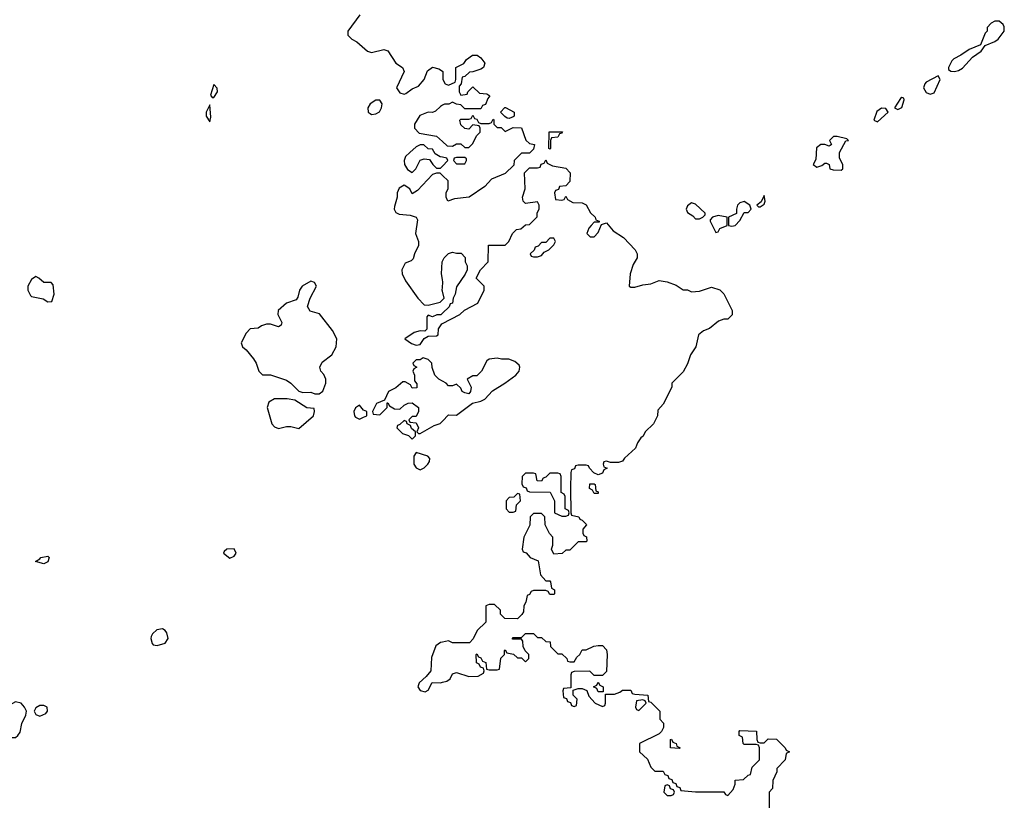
# Model space of a CAD drawing. Header units: inches. Extents: x 2380053 to 2584298, y 380219 to 546618.
# Tile 93 of 256: x 2457911 to 2462776, y 451110 to 454966. Entities that reach past the tile are written whole.
import ezdxf

# ---------------------------------------------------------------- set-up
doc = ezdxf.new("R2010")
doc.units = ezdxf.units.IN
doc.header["$MEASUREMENT"] = 0
doc.layers.add('C4455', color=7, linetype='Continuous')
doc.layers.add('C4465', color=7, linetype='Continuous')

msp = doc.modelspace()

# ---------------------------------------------------------------- linework, layer by layer
at = {"layer": 'C4455', "color": 2, "elevation": 54}
for points in [[(2459592, 454990), (2459532, 454910), (2459532, 454890), (2459552, 454870), (2459576.8, 454856.8), (2459630, 454811), (2459650, 454804.7), (2459710, 454818), (2459730, 454812), (2459770, 454752), (2459802, 454730), (2459811.3, 454710), (2459772, 454630), (2459790, 454604.7), (2459810, 454598), (2459819, 454601), (2459850, 454624.7), (2459882, 454638), (2459908.9, 454671.1), (2459926, 454714), (2459950, 454730.8), (2459982.8, 454722.8), (2460000, 454711.3)], [(2460000, 454543), (2459990, 454538), (2459965.4, 454514.6), (2459950, 454508), (2459930, 454508.7), (2459887.5, 454492.5), (2459862, 454450), (2459862, 454430), (2459885.4, 454405.4), (2459971, 454391), (2460000, 454364.9)], [(2460000, 454286.2), (2459988.4, 454288.4), (2459963.1, 454303.1), (2459950, 454326), (2459928.7, 454328.7), (2459907.3, 454347.3), (2459890, 454348), (2459870, 454338), (2459838, 454310), (2459818, 454290), (2459811.3, 454270), (2459812, 454250), (2459826.4, 454226.4), (2459850, 454212), (2459868, 454230), (2459890, 454272), (2459910, 454278), (2459936, 454276), (2459952, 454250), (2459970, 454232), (2459990, 454232), (2460000, 454242.6)], [(2460000, 454197.1), (2459988.4, 454208.4), (2459970, 454208.7), (2459950, 454202), (2459876.9, 454123.1), (2459850, 454106), (2459838, 454130), (2459810, 454148.7), (2459786.8, 454133.2), (2459776, 454110), (2459776, 454090), (2459763.6, 454043.6), (2459762, 454030), (2459770, 454014), (2459785.4, 454005.4), (2459839.8, 453999.8), (2459870, 453991.3), (2459876.9, 453976.9), (2459866, 453910), (2459882, 453870), (2459882, 453850), (2459862, 453810), (2459855.3, 453784.7), (2459845.4, 453774.6), (2459816, 453764), (2459798.8, 453730), (2459801, 453710), (2459816.8, 453676.8), (2459878, 453590), (2459910, 453558), (2459930, 453556), (2459989, 453571), (2460000, 453582)], [(2460000, 453682), (2459995.3, 453710), (2459998, 453770), (2460000, 453774)], [(2460000, 453625.6), (2459999, 453630), (2460000, 453643.3)], [(2460000, 453516.4), (2459991.6, 453508.4), (2459972.7, 453507.3), (2459950, 453498), (2459930, 453506), (2459922, 453498), (2459922, 453438), (2459912, 453428), (2459890, 453428.7), (2459859.8, 453420.2), (2459814, 453390), (2459846.8, 453366.8), (2459870, 453358), (2459890, 453362), (2459910, 453392), (2459930, 453402), (2459970, 453404.7), (2459978, 453410), (2459980.4, 453439.6), (2459996.4, 453463.6), (2460000, 453465.5)], [(2460000, 453180), (2459982, 453190), (2459962, 453210), (2459948.7, 453248.7), (2459948, 453270), (2459930, 453288), (2459904.7, 453295.3), (2459890, 453286), (2459870, 453286), (2459854, 453270), (2459858, 453258), (2459874, 453250), (2459858, 453242), (2459854, 453230), (2459862, 453210), (2459862, 453182), (2459872.7, 453167.3), (2459872.7, 453147.3), (2459850, 453146), (2459842, 453162), (2459816.4, 453176.4), (2459803.6, 453176.4), (2459770, 453148), (2459734, 453130), (2459714, 453086), (2459674, 453070), (2459654, 453030), (2459658, 453018), (2459690, 453014), (2459726, 453050), (2459726, 453074), (2459730, 453074), (2459738, 453058), (2459763.6, 453043.6), (2459790, 453042), (2459810, 453062), (2459830, 453072), (2459850, 453074), (2459882, 453050), (2459882, 453030), (2459870, 453006), (2459850, 453006), (2459834, 452990), (2459838, 452978), (2459870, 452974), (2459882, 452950), (2459874, 452930), (2459882, 452922), (2459890, 452922), (2459958.6, 452961.4), (2459989, 452971), (2460000, 452982.5)], [(2460000, 451891), (2459990, 451888.7), (2459967.5, 451872.5), (2459945.4, 451814.6), (2459942, 451750), (2459918.8, 451721.2), (2459884.7, 451690), (2459878, 451670), (2459890, 451652), (2459914.6, 451645.4), (2459930, 451654), (2459948.7, 451691.3), (2459990, 451691), (2460000, 451693.5)]]:
    msp.add_lwpolyline(points, dxfattribs=at)
at = {"layer": 'C4455', "color": 2}
for points, elevation in [([(2458870, 454646), (2458854, 454594), (2458862, 454582), (2458870, 454582), (2458888, 454610), (2458887.3, 454627.3)], 54), ([(2458850, 454546), (2458832, 454510), (2458832, 454490), (2458850, 454462), (2458855.1, 454484.9)], 54), ([(2459670, 454568.7), (2459642, 454550), (2459631.3, 454530), (2459632, 454510), (2459642, 454502), (2459650, 454498), (2459670, 454501), (2459689, 454511), (2459699, 454530), (2459702, 454550), (2459690, 454568)], 54), ([(2457990, 453698), (2457970, 453682), (2457951, 453650), (2457951, 453630), (2457964, 453604), (2457970, 453598), (2458026.8, 453586.8), (2458050, 453572), (2458070, 453574), (2458082, 453610), (2458076.4, 453656.4), (2458067.3, 453667.3), (2458030, 453668), (2458006, 453690)], 54), ([(2459350, 453674), (2459306, 453650), (2459294, 453630), (2459284.9, 453595.1), (2459277.1, 453582.9), (2459230, 453565.1), (2459187.7, 453530), (2459187.3, 453510), (2459206, 453470), (2459203.6, 453456.4), (2459190, 453449.2), (2459150, 453462), (2459130, 453462), (2459105.8, 453454.2), (2459090, 453442), (2459050, 453439), (2459030, 453418), (2459006, 453370), (2459011.3, 453350), (2459030, 453336), (2459066.8, 453290), (2459078.8, 453270), (2459092, 453230), (2459110, 453212), (2459150, 453211.3), (2459230, 453184.7), (2459250.7, 453170.7), (2459291, 453131), (2459310, 453124.7), (2459350, 453126), (2459370, 453118), (2459390, 453118), (2459409.3, 453130.7), (2459423.7, 453170), (2459423.7, 453190), (2459413.8, 453213.8), (2459399, 453230), (2459394, 453250), (2459405.2, 453274.8), (2459454, 453310), (2459474, 453350), (2459477.2, 453390), (2459456, 453430), (2459392.7, 453512.7), (2459347, 453527), (2459333.2, 453550), (2459346, 453590), (2459378, 453650), (2459368.4, 453668.4)], 54), ([(2459170, 453093.2), (2459142.5, 453077.5), (2459134, 453050), (2459157.3, 452970), (2459170, 452954.8), (2459190, 452946.8), (2459230, 452957.3), (2459250, 452956.3), (2459290, 452946), (2459362, 453010), (2459368, 453030), (2459366, 453046), (2459330, 453049.2), (2459270, 453086), (2459232.5, 453092.5)], 54), ([(2459590, 453062), (2459570, 453048), (2459562.8, 453030), (2459564.7, 453010), (2459570, 453002), (2459590, 452992), (2459610, 453002), (2459626, 453010), (2459626, 453030), (2459610, 453038)], 54), ([(2459810, 452986), (2459790, 452966), (2459778, 452962), (2459774, 452950), (2459802, 452922), (2459832.7, 452912.7), (2459850, 452894), (2459866, 452910), (2459866, 452930), (2459847.3, 452947.3), (2459842, 452962), (2459826, 452970), (2459822, 452982)], 54), ([(2459870, 452828.7), (2459858.8, 452810), (2459858, 452770), (2459870, 452752), (2459890, 452742), (2459910, 452752), (2459928, 452770), (2459936.4, 452783.6), (2459938, 452798), (2459928, 452810)], 54), ([(2458970, 452352.7), (2458934, 452350), (2458921, 452339), (2458918, 452330), (2458950, 452306.8), (2458970, 452316), (2458981.2, 452330)], 54), ([(2458030, 452278), (2457988.7, 452290), (2458010, 452302), (2458015.3, 452310), (2458050, 452316.3), (2458056.3, 452310), (2458050, 452287.3)], 50), ([(2458616.5, 451956.5), (2458588, 451952), (2458567.7, 451932.3), (2458561.4, 451918.6), (2458558.8, 451910), (2458565.2, 451885.2), (2458570, 451878), (2458590, 451874.8), (2458630, 451886), (2458645.2, 451910), (2458638, 451938), (2458630, 451949)], 54), ([(2457890, 451597), (2457820.9, 451559.1), (2457802, 451538), (2457790.7, 451510), (2457790.7, 451490), (2457797.3, 451470), (2457817.5, 451437.5), (2457828.2, 451428.2), (2457850, 451420.7), (2457890, 451421), (2457902, 451430), (2457912.7, 451447.3), (2457920.9, 451490), (2457941.2, 451530), (2457944, 451550), (2457935.3, 451570), (2457919, 451590)], 54), ([(2458030, 451578), (2458010, 451578), (2457990, 451566), (2457982, 451550), (2457990, 451534), (2458010, 451526), (2458040.4, 451539.6), (2458048, 451550), (2458046, 451570)], 54)]:
    msp.add_lwpolyline(points, close=True, dxfattribs=dict(at, elevation=elevation))
at = {"layer": 'C4465', "color": 2}
for points, elevation in [([(2462750, 454958), (2462730, 454958), (2462711.6, 454948.4), (2462692, 454928), (2462691.3, 454910), (2462681, 454899), (2462658, 454842), (2462602, 454818), (2462562, 454790), (2462526.8, 454773.2), (2462516.8, 454763.2), (2462500.7, 454730), (2462500.7, 454720.7), (2462511, 454711), (2462530, 454710.8), (2462550, 454714.8), (2462570, 454726), (2462619.3, 454780.7), (2462662, 454810), (2462681.2, 454838.8), (2462730, 454859.1), (2462745.2, 454870), (2462776, 454910), (2462776, 454930), (2462770, 454942)], 58), ([(2462450, 454688), (2462390, 454657.2), (2462382.8, 454650), (2462376, 454630), (2462390, 454606.8), (2462410, 454598), (2462430, 454604.7), (2462459, 454670)], 58), ([(2462270, 454582), (2462263.5, 454576.5), (2462234, 454530), (2462250, 454522), (2462270, 454532), (2462282, 454570), (2462279, 454579)], 58), ([(2460330, 454478), (2460320.4, 454480.4), (2460307.3, 454487.3), (2460286, 454510), (2460308.4, 454531.6), (2460311.6, 454531.6), (2460354, 454510), (2460354, 454490), (2460350, 454486)], 54), ([(2462170, 454528.7), (2462146.8, 454513.2), (2462132, 454470), (2462150, 454461), (2462202, 454510), (2462190, 454528)], 58), ([(2460530, 454326), (2460526, 454330), (2460527.3, 454412.7), (2460592.7, 454412.7), (2460590, 454406), (2460578, 454402), (2460570, 454386), (2460538, 454382), (2460534, 454370), (2460534, 454330)], 54), ([(2461950, 454388.7), (2461931.6, 454388.4), (2461912, 454370), (2461922, 454350), (2461915.3, 454344.7), (2461910, 454342), (2461890, 454349), (2461870, 454349.2), (2461847.3, 454332.7), (2461844, 454276), (2461832, 454250), (2461850, 454238), (2461874, 454246), (2461890, 454258), (2461896.9, 454256.9), (2461911.3, 454251.3), (2461914, 454230), (2461930, 454224.7), (2461970, 454222), (2461978, 454230), (2461978, 454250), (2461961.2, 454281.2), (2461961.2, 454310), (2461992.9, 454367.1), (2462006, 454370), (2461998, 454378)], 58), ([(2460110, 454286), (2460070, 454286), (2460058, 454282), (2460054, 454270), (2460070, 454254), (2460110, 454254), (2460118, 454270), (2460118, 454278)], 54), ([(2461230, 454062), (2461210, 454046), (2461204.7, 454030), (2461210, 454014), (2461236.9, 453996.9), (2461250, 453982), (2461270, 453982), (2461286, 453990), (2461298, 454002), (2461298, 454010), (2461250, 454055.3)], 58), ([(2461490, 454068), (2461470, 454062), (2461458, 454050), (2461452, 454030), (2461452, 454008), (2461414, 453990), (2461414, 453950), (2461430, 453946), (2461446, 453950), (2461470, 453974), (2461490, 454014), (2461510, 454014), (2461526, 454030), (2461518, 454050)], 58), ([(2461590, 454098), (2461574, 454066), (2461554, 454050), (2461562, 454042), (2461570, 454042), (2461590, 454054), (2461594, 454070)], 58), ([(2461362, 453998), (2461334, 453990), (2461322, 453978), (2461322, 453970), (2461350, 453914), (2461362, 453918), (2461370, 453934), (2461406, 453950), (2461406, 453990)], 58), ([(2460550, 453886), (2460530, 453886), (2460510, 453866), (2460490, 453866), (2460472.7, 453847.3), (2460458, 453842), (2460452.7, 453827.3), (2460434, 453810), (2460438, 453798), (2460450, 453794), (2460470, 453794), (2460490, 453802), (2460502, 453818), (2460526, 453830), (2460550, 453854), (2460558, 453870)], 54), ([(2460570, 452726), (2460530, 452726), (2460510, 452706), (2460498, 452702), (2460490, 452686), (2460467.3, 452687.3), (2460462, 452722), (2460450, 452726), (2460410, 452726), (2460394, 452710), (2460392.7, 452672.7), (2460398, 452658), (2460412.7, 452652.7), (2460418, 452638), (2460430, 452634), (2460531.6, 452631.6), (2460554, 452590), (2460554, 452530), (2460590, 452514), (2460610, 452514), (2460622, 452518), (2460626, 452530), (2460622, 452542), (2460606, 452550), (2460606, 452610), (2460602, 452622), (2460586, 452630), (2460586, 452710), (2460582, 452722)], 54), ([(2460750, 452626), (2460742, 452642), (2460726, 452650), (2460727.3, 452672.7), (2460750, 452674), (2460754, 452670), (2460758, 452638), (2460770, 452634), (2460770, 452626)], 54), ([(2460370, 452626), (2460352.7, 452607.3), (2460330, 452606), (2460314, 452590), (2460314, 452550), (2460330, 452534), (2460350, 452534), (2460362, 452538), (2460366, 452570), (2460386, 452590), (2460382, 452622)], 54), ([(2460770, 451646), (2460762, 451662), (2460746, 451670), (2460762, 451678), (2460770, 451694), (2460778, 451678), (2460794, 451670), (2460794, 451646), (2460790, 451646)], 54), ([(2460990, 451606), (2460958, 451602), (2460954, 451570), (2460958, 451558), (2460970, 451554), (2461006, 451590), (2461002, 451602)], 54), ([(2461170, 451366), (2461126, 451370), (2461126, 451410), (2461131.6, 451411.6), (2461138, 451398), (2461154, 451390), (2461158, 451378), (2461174, 451370)], 54), ([(2461110, 451186), (2461098, 451182), (2461094, 451150), (2461110, 451134), (2461130, 451134), (2461142, 451138), (2461146, 451150), (2461142, 451162), (2461127.3, 451167.3), (2461122, 451182)], 54)]:
    msp.add_lwpolyline(points, close=True, dxfattribs=dict(at, elevation=elevation))
at = {"layer": 'C4465', "color": 2, "elevation": 54}
for points in [[(2460000, 454711.3), (2460002, 454710), (2460002, 454670), (2460014, 454650), (2460030, 454642), (2460062, 454658), (2460066, 454670), (2460066, 454730), (2460106, 454750), (2460118, 454770), (2460148.7, 454790), (2460172, 454790), (2460190, 454778), (2460210, 454752), (2460202, 454730), (2460190, 454722), (2460150, 454708), (2460132.7, 454707.3), (2460110, 454686), (2460098, 454682), (2460091.6, 454648.4), (2460082, 454638), (2460082, 454610), (2460090, 454594), (2460122, 454598), (2460126, 454610), (2460150, 454634), (2460183.6, 454603.6), (2460219.6, 454599.6), (2460234, 454590), (2460223.6, 454576.4), (2460212.7, 454547.3), (2460198, 454542), (2460190, 454526), (2460110, 454526), (2460090, 454546), (2460070, 454548), (2460050, 454558), (2460031.1, 454548.9), (2460010, 454548), (2460000, 454543)], [(2460000, 454364.9), (2460023.6, 454343.6), (2460050, 454342), (2460070, 454352), (2460090, 454352), (2460110, 454334), (2460130, 454334), (2460150, 454354), (2460167.3, 454392.7), (2460186, 454410), (2460186, 454430), (2460182, 454442), (2460150, 454446), (2460130, 454426), (2460110, 454428), (2460090, 454446), (2460086, 454470), (2460090, 454474), (2460130, 454474), (2460142, 454478), (2460150, 454494), (2460158, 454478), (2460170, 454474), (2460178, 454458), (2460190, 454454), (2460230, 454454), (2460242, 454458), (2460250, 454474), (2460254, 454470), (2460254, 454450), (2460270, 454434), (2460290, 454434), (2460310, 454414), (2460350, 454434), (2460390, 454432), (2460411.6, 454371.6), (2460430, 454354), (2460454, 454350), (2460450, 454326), (2460430, 454306), (2460390, 454306), (2460354, 454270), (2460352.7, 454247.3), (2460310, 454206), (2460242, 454178), (2460210, 454142), (2460131.3, 454088.7), (2460059.6, 454080.4), (2460026, 454070), (2460018, 454090), (2460018, 454110), (2460028.4, 454131.6), (2460028, 454170), (2460000, 454197.1)], [(2460000, 454242.6), (2460026, 454270), (2460022, 454282), (2460000, 454286.2)], [(2460000, 453465.5), (2460086, 453510), (2460108.4, 453531.6), (2460174.6, 453565.4), (2460206, 453630), (2460206, 453650), (2460166, 453690), (2460188, 453730), (2460226, 453770), (2460227.3, 453852.7), (2460310, 453852), (2460328, 453870), (2460346, 453910), (2460366, 453930), (2460387.3, 453932.7), (2460410, 453952), (2460430, 453954), (2460467.3, 453992.7), (2460468.4, 454011.6), (2460478, 454030), (2460478, 454050), (2460470, 454066), (2460410, 454058), (2460398, 454070), (2460395.3, 454090), (2460408, 454130), (2460406, 454210), (2460430, 454234), (2460470, 454234), (2460482, 454238), (2460487.3, 454252.7), (2460502, 454258), (2460510, 454274), (2460518, 454258), (2460543.6, 454243.6), (2460610, 454232), (2460631.3, 454210), (2460630, 454166), (2460610, 454146), (2460578, 454142), (2460572.7, 454127.3), (2460558, 454122), (2460554, 454110), (2460558, 454078), (2460590, 454074), (2460602, 454078), (2460610, 454094), (2460618, 454078), (2460643.6, 454063.6), (2460690, 454062), (2460710.7, 454050.7), (2460731.6, 454011.6), (2460754, 453990), (2460758, 453978), (2460774, 453970), (2460774, 453966), (2460750, 453966), (2460734, 453950), (2460723.6, 453936.4), (2460714, 453910), (2460730, 453894), (2460750, 453894), (2460770, 453914), (2460786, 453954), (2460810, 453962), (2460843.5, 453923.5), (2460894, 453890), (2460952, 453830), (2460962, 453810), (2460962, 453790), (2460942.8, 453757.2), (2460926.8, 453710), (2460922, 453650), (2460930, 453644.7), (2460950, 453644.7), (2460990, 453656), (2461030, 453661), (2461070, 453678), (2461110, 453670.8), (2461154.4, 453654.4), (2461190, 453632), (2461210, 453632), (2461230, 453622), (2461270, 453624.7), (2461330, 453644.7), (2461370, 453631), (2461390, 453611.3), (2461432, 453530), (2461431.3, 453508.7), (2461410, 453486), (2461390, 453486), (2461363.6, 453476.4), (2461319.8, 453440.2), (2461290, 453428.7), (2461264.7, 453410), (2461251.3, 453350), (2461224.7, 453310), (2461210, 453266), (2461190, 453226), (2461134, 453170), (2461134, 453150), (2461090, 453066), (2461063.6, 453036.4), (2461062, 453010), (2461042, 452970), (2461002, 452930), (2460991.1, 452908.9), (2460979.6, 452900.4), (2460963.6, 452876.4), (2460954, 452850), (2460899.6, 452800.4), (2460890, 452786), (2460870, 452778), (2460830, 452778), (2460810, 452786), (2460798, 452782), (2460794, 452770), (2460798, 452758), (2460814, 452750), (2460798, 452742), (2460790, 452726), (2460770, 452718), (2460747.3, 452727.3), (2460726, 452750), (2460722, 452762), (2460710, 452766), (2460670, 452766), (2460658, 452762), (2460652.7, 452747.3), (2460638, 452742), (2460634, 452730), (2460632, 452650), (2460634, 452530), (2460638, 452518), (2460674, 452510), (2460678, 452498), (2460690, 452494), (2460710, 452474), (2460712, 452470), (2460694, 452450), (2460694, 452430), (2460698, 452418), (2460711.6, 452411.6), (2460714, 452390), (2460710, 452386), (2460670, 452386), (2460630, 452346), (2460610, 452346), (2460591.6, 452328.4), (2460550, 452326), (2460538, 452350), (2460546, 452370), (2460546, 452410), (2460528.4, 452428.4), (2460508, 452470), (2460506, 452510), (2460490, 452526), (2460450, 452526), (2460434, 452510), (2460431.6, 452468.4), (2460402, 452410), (2460394, 452350), (2460398, 452338), (2460412.7, 452332.7), (2460434, 452310), (2460472.7, 452292.7), (2460483.6, 452223.6), (2460510, 452194), (2460530, 452194), (2460534, 452190), (2460538, 452158), (2460554, 452150), (2460554, 452130), (2460550, 452126), (2460530, 452126), (2460522, 452142), (2460510, 452146), (2460450, 452146), (2460438, 452142), (2460430, 452126), (2460418, 452122), (2460411.6, 452088.4), (2460402, 452070), (2460399.6, 452040.4), (2460392.7, 452027.3), (2460370, 452006), (2460308.4, 452008.4), (2460286, 452030), (2460286, 452050), (2460256.4, 452076.4), (2460230, 452078), (2460214, 452070), (2460214, 451990), (2460171.6, 451948.4), (2460151.6, 451908.4), (2460132.7, 451887.3), (2460050, 451888), (2460030, 451898), (2460000, 451891)], [(2460000, 453774), (2460008, 453790), (2460030, 453811.3), (2460050, 453818), (2460070, 453812), (2460092, 453812), (2460112, 453792), (2460112, 453770), (2460122, 453750), (2460122, 453730), (2460111.6, 453708.4), (2460070, 453646), (2460062, 453610), (2460052, 453590), (2460050, 453566), (2460038, 453562), (2460032.7, 453547.3), (2460000, 453516.4)], [(2460000, 453643.3), (2460002, 453670), (2460000, 453682)], [(2460000, 453582), (2460008, 453590), (2460000, 453625.6)], [(2460000, 452982.5), (2460030, 453014), (2460070, 453012), (2460149, 453071), (2460190, 453081), (2460210, 453091), (2460247.3, 453132.7), (2460308.7, 453170), (2460362, 453210), (2460379, 453230), (2460382, 453250), (2460379, 453259), (2460358, 453278), (2460328.4, 453288.4), (2460291.1, 453288.9), (2460270, 453294), (2460231.1, 453288.9), (2460219.6, 453280.4), (2460192, 453230), (2460170, 453206), (2460150, 453206), (2460122, 453190), (2460142, 453150), (2460138, 453130), (2460130, 453118), (2460110, 453122), (2460098, 453130), (2460090, 453146), (2460070, 453166), (2460050, 453158), (2460030, 453158), (2460018, 453170), (2460000, 453180)], [(2460000, 451693.5), (2460021.2, 451698.8), (2460038, 451710), (2460050, 451734), (2460070, 451742), (2460130, 451722), (2460176.4, 451723.6), (2460202, 451738), (2460206, 451750), (2460202, 451762), (2460187.3, 451767.3), (2460182, 451782), (2460168.4, 451788.4), (2460166, 451830), (2460170, 451834), (2460178, 451818), (2460190, 451814), (2460198, 451798), (2460214, 451790), (2460218, 451758), (2460230, 451754), (2460270, 451754), (2460282, 451758), (2460288.4, 451811.6), (2460306, 451830), (2460306, 451850), (2460310, 451854), (2460318, 451838), (2460351.6, 451831.6), (2460370, 451814), (2460390, 451814), (2460410, 451794), (2460426, 451810), (2460426, 451830), (2460408, 451848), (2460398, 451870), (2460396.4, 451896.4), (2460390, 451906), (2460346, 451906), (2460346, 451910), (2460350, 451914), (2460390, 451914), (2460410, 451934), (2460450, 451934), (2460470, 451914), (2460490, 451914), (2460510, 451894), (2460532.7, 451892.7), (2460534, 451870), (2460570, 451834), (2460590, 451834), (2460614, 451810), (2460618, 451798), (2460630, 451794), (2460650, 451794), (2460663.1, 451816.9), (2460678, 451830), (2460690, 451854), (2460710, 451854), (2460748.4, 451871.6), (2460770, 451874), (2460790, 451874), (2460810, 451854), (2460814, 451830), (2460810, 451746), (2460790, 451726), (2460750, 451726), (2460727.3, 451747.3), (2460650, 451746), (2460638, 451742), (2460634, 451730), (2460634, 451666), (2460598, 451662), (2460594, 451650), (2460598, 451618), (2460612.7, 451612.7), (2460618, 451598), (2460632.7, 451592.7), (2460638, 451578), (2460650, 451574), (2460662, 451578), (2460666, 451610), (2460646, 451630), (2460646, 451654), (2460670, 451662), (2460690, 451662), (2460712.7, 451652.7), (2460723.6, 451623.6), (2460754, 451590), (2460790, 451574), (2460802, 451578), (2460806, 451590), (2460806, 451634), (2460850, 451634), (2460876.4, 451643.6), (2460890, 451654), (2460930, 451654), (2460938, 451638), (2460950, 451634), (2461014, 451630), (2461018, 451598), (2461030, 451594), (2461074, 451550), (2461074, 451510), (2461091.6, 451491.6), (2461092, 451470), (2461082, 451450), (2461070, 451438), (2460974, 451390), (2460974, 451350), (2461012.7, 451312.7), (2461030, 451274), (2461050, 451254), (2461090, 451254), (2461098, 451238), (2461112.7, 451232.7), (2461118, 451218), (2461132.7, 451212.7), (2461138, 451198), (2461152.7, 451192.7), (2461158, 451178), (2461172.7, 451172.7), (2461178, 451158), (2461250, 451152), (2461390, 451152), (2461398, 451138), (2461410, 451134), (2461436.4, 451163.6), (2461446, 451190), (2461446, 451210), (2461487.3, 451212.7), (2461510, 451234), (2461522, 451238), (2461530, 451274), (2461566, 451310), (2461566, 451370), (2461562, 451382), (2461550, 451386), (2461490, 451386), (2461486, 451390), (2461482, 451422), (2461466, 451430), (2461466, 451450), (2461470, 451454), (2461551.6, 451451.6), (2461554, 451410), (2461558, 451398), (2461570, 451394), (2461590, 451394), (2461610, 451414), (2461650, 451412), (2461694, 451370), (2461698, 451358), (2461714, 451350), (2461698, 451342), (2461694, 451310), (2461652.7, 451267.3), (2461652, 451250), (2461632.7, 451207.3), (2461631.1, 451168.9), (2461614, 451150), (2461614, 451070)]]:
    msp.add_lwpolyline(points, dxfattribs=at)

doc.saveas('drawing.dxf')
